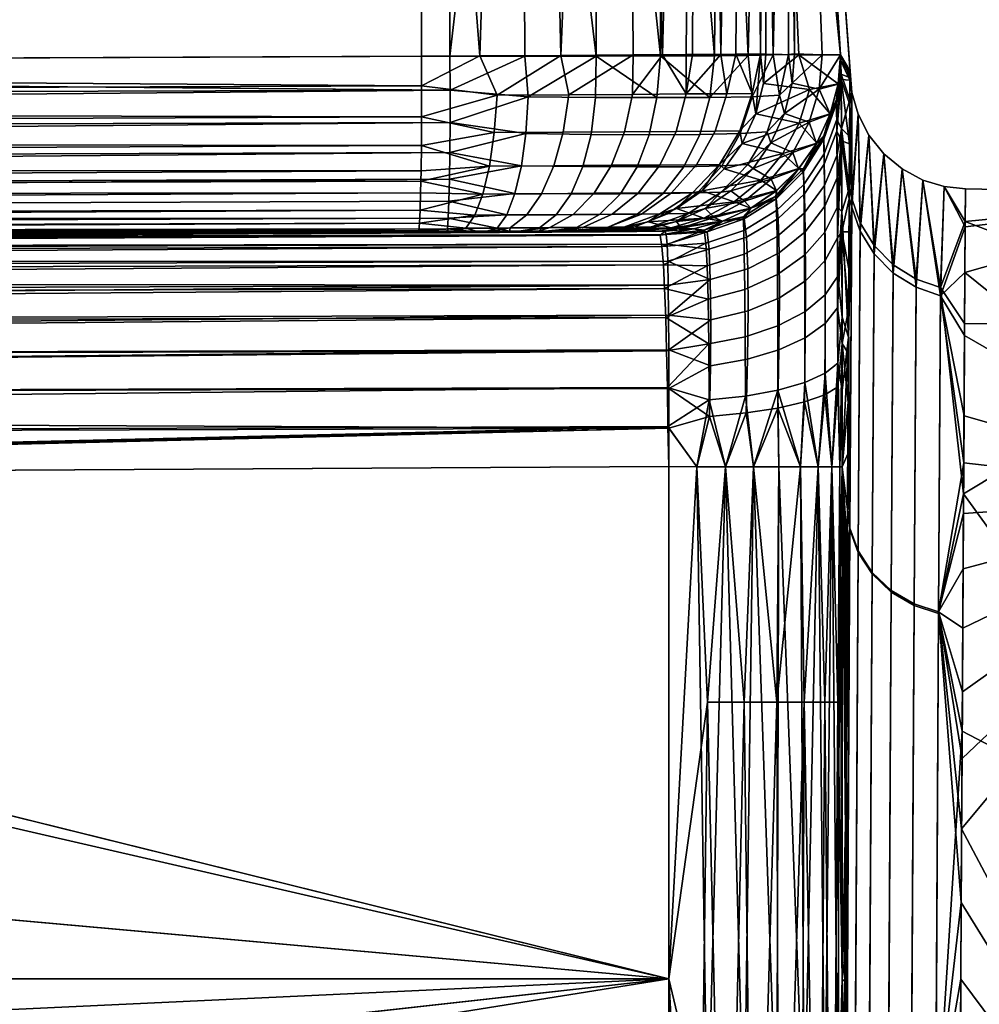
# Model space of a CAD drawing. Extents: x -54 to 54, y -800 to 0.
# Tile 21 of 23: x 41.2 to 49.35, y -20.91 to -12.55. Entities that reach past the tile are written whole.
import ezdxf

# ---------------------------------------------------------------- set-up
doc = ezdxf.new("R2010")
doc.units = 0
doc.layers.add('LAYER1', color=7, linetype='CONTINUOUS')

msp = doc.modelspace()

# ---------------------------------------------------------------- meshes
at = {"layer": 'LAYER1', "color": 3}
mesh = msp.add_polyface(dxfattribs=at)
corners = [(0, -13, 90.5), (22.4287, -12.9507, 90.3602), (44.8521, -12.8565, 89.9411), (44.8521, -6.5533, 89.9411), (44.8521, -0.25, 89.9411), (14.9521, -0.25, 90.4379), (-14.9521, -0.25, 90.4379), (-44.8521, -0.25, 89.9411), (-44.8521, -6.5533, 89.9411), (-44.8521, -12.8565, 89.9411), (-22.4287, -12.9776, 90.3603)]
mesh.append_faces([[corners[k] for k in face] for face in [(1, 3, 0), (1, 2, 3), (4, 5, 3), (3, 5, 6), (8, 6, 7), (8, 3, 6), (8, 0, 3), (8, 10, 0), (8, 9, 10)]])
mesh = msp.add_polyface(dxfattribs=at)
corners = [(-44.6092, -0.25, -109.9471), (-14.8711, -0.25, -110.4386), (14.8711, -0.25, -110.4386), (44.6092, -0.25, -109.9471), (44.6092, -6.554, -109.9471), (44.6092, -12.8581, -109.9471), (22.3072, -12.9512, -110.3618), (0, -13, -110.5), (-22.3072, -12.9778, -110.3618), (-44.6092, -12.8581, -109.9471), (-44.6092, -6.554, -109.9471)]
mesh.append_faces([[corners[k] for k in face] for face in [(0, 1, 10), (10, 1, 2), (4, 2, 3), (4, 10, 2), (4, 7, 10), (4, 6, 7), (4, 5, 6), (7, 8, 10), (10, 8, 9)]])
mesh = msp.add_polyface(dxfattribs=at)
corners = [(44.6092, -0.25, -109.9471), (45.5107, -0.25, -109.7849), (46.3212, -0.25, -109.3582), (46.9652, -0.25, -108.7068), (47.3826, -0.25, -107.8915), (47.5346, -0.25, -106.9882), (47.5345, -6.5445, -106.9882), (47.5345, -12.839, -106.9882), (47.4896, -12.8393, -107.4669), (47.2804, -12.8407, -108.1572), (47.1517, -12.8415, -108.4149), (46.9124, -12.8431, -108.7776), (46.8574, -12.8435, -108.8469), (46.6581, -12.8448, -109.0673), (46.407, -12.8464, -109.2922), (45.7933, -12.8504, -109.6713), (45.1069, -12.8549, -109.893), (44.6092, -12.8581, -109.9471), (44.6092, -6.554, -109.9471)]
mesh.append_faces([[corners[k] for k in face] for face in [(0, 1, 18), (18, 1, 16), (17, 18, 16), (16, 1, 15), (15, 1, 2), (14, 2, 13), (14, 15, 2), (2, 3, 13), (13, 3, 12), (12, 3, 11), (11, 3, 10), (10, 3, 4), (9, 4, 8), (9, 10, 4), (5, 6, 4), (4, 6, 8), (8, 6, 7)]])
mesh = msp.add_polyface(dxfattribs=at)
corners = [(47.7772, -0.25, 86.9746), (47.6271, -0.25, 87.8797), (47.2105, -0.25, 88.697), (46.5664, -0.25, 89.3503), (45.755, -0.25, 89.7783), (44.8521, -0.25, 89.9411), (44.8521, -6.5533, 89.9411), (44.8521, -12.8565, 89.9411), (45.4893, -12.8564, 89.8536), (46.0943, -12.856, 89.6323), (46.6401, -12.8548, 89.2903), (47.0998, -12.8527, 88.8411), (47.3844, -12.8501, 88.4243), (47.5956, -12.8468, 87.9651), (47.7282, -12.8425, 87.4772), (47.7771, -12.8373, 86.9746), (47.7772, -6.5437, 86.9746), (45.4638, -7.591, 89.8624), (46.0815, -7.5908, 89.6437), (46.6572, -7.59, 89.2801), (47.1415, -7.5886, 88.7888), (47.4971, -7.5865, 88.2081), (47.7071, -7.5835, 87.5874)]
mesh.append_faces([[corners[k] for k in face] for face in [(0, 1, 16), (16, 1, 22), (15, 22, 14), (15, 16, 22), (22, 1, 21), (13, 21, 12), (13, 22, 21), (13, 14, 22), (9, 10, 18), (17, 18, 4), (5, 17, 4), (5, 6, 17), (17, 6, 7), (8, 17, 7), (8, 9, 17), (17, 9, 18), (4, 18, 3), (3, 18, 19), (20, 19, 11), (12, 20, 11), (12, 21, 20), (20, 21, 2), (3, 20, 2), (3, 19, 20), (18, 10, 19), (19, 10, 11), (21, 1, 2)]])
mesh = msp.add_polyface(dxfattribs=at)
corners = [(47.5346, -0.25, -106.9882), (48.138, -0.25, -42.3353), (48.2189, -0.25, 22.3204), (47.7772, -0.25, 86.9746), (47.7772, -6.5437, 86.9746), (47.7771, -12.8373, 86.9746), (48.0134, -12.8447, 61.5232), (48.1686, -12.8454, 36.071), (48.1732, -13.0103, 35.0429), (48.1773, -13.4709, 34.1058), (48.1805, -14.1759, 33.3357), (48.1827, -15.0742, 32.8083), (48.1834, -15.6981, 32.6302), (48.1837, -16.3439, 32.5699), (48.1837, -20.6946, 32.5699), (48.1837, -25.0452, 32.5699), (48.1876, -24.2326, 31.5986), (48.1915, -23.4444, 30.6065), (48.1953, -22.681, 29.5937), (48.199, -21.9429, 28.5606), (48.2027, -21.2294, 27.5065), (48.2063, -20.5413, 26.4321), (48.2099, -19.8801, 25.3395), (48.2133, -19.2475, 24.2312), (48.2166, -18.6435, 23.1068), (48.2198, -18.0676, 21.9662), (48.2229, -17.5211, 20.8113), (48.2259, -17.0048, 19.6442), (48.2362, -15.2437, 14.8598), (48.2438, -13.9806, 9.9291), (48.2466, -13.5389, 7.4226), (48.2485, -13.2252, 4.896), (48.2497, -13.0406, 2.3559), (48.2499, -12.9967, 1.0815), (48.25, -12.9852, -0.1954), (48.2499, -13.0067, -1.4748), (48.2495, -13.0607, -2.7522), (48.2482, -13.2666, -5.2995), (48.2462, -13.6026, -7.8352), (48.2433, -14.0682, -10.3523), (48.2416, -14.3496, -11.6022), (48.2397, -14.6632, -12.8462), (48.2376, -15.0087, -14.0822), (48.2354, -15.3855, -15.308), (48.2329, -15.7946, -16.5256), (48.2303, -16.2357, -17.7345), (48.2276, -16.7064, -18.9292), (48.2247, -17.204, -20.1043), (48.2218, -17.7291, -21.2602), (48.2186, -18.2819, -22.3986), (48.2121, -19.4594, -24.6099), (48.2054, -20.721, -26.7196), (48.2019, -21.3846, -27.7411), (48.1984, -22.0715, -28.7446), (48.1948, -22.7817, -29.7306), (48.1911, -23.5143, -30.6969), (48.1874, -24.2689, -31.6434), (48.1837, -25.0452, -32.5699), (48.1837, -20.6946, -32.5699), (48.1837, -16.3439, -32.5699), (48.183, -15.2981, -32.7414), (48.181, -14.3487, -33.2191), (48.1779, -13.5748, -33.948), (48.174, -13.0554, -34.8727), (48.1714, -12.8976, -35.4628), (48.1686, -12.8444, -36.071), (47.8157, -12.8442, -83.3498), (47.5345, -12.839, -106.9882), (47.5345, -6.5445, -106.9882)]
mesh.append_faces([[corners[k] for k in face] for face in [(0, 1, 68), (68, 1, 2), (4, 2, 3), (4, 68, 2), (4, 65, 68), (4, 34, 65), (4, 33, 34), (4, 7, 33), (4, 6, 7), (4, 5, 6), (33, 7, 32), (32, 7, 8), (31, 8, 9), (30, 9, 29), (30, 31, 9), (9, 10, 29), (29, 10, 28), (28, 10, 11), (12, 28, 11), (12, 13, 28), (28, 13, 27), (27, 13, 26), (26, 13, 25), (25, 13, 24), (24, 13, 23), (23, 13, 14), (22, 14, 21), (22, 23, 14), (15, 16, 14), (14, 16, 17), (18, 14, 17), (18, 19, 14), (14, 19, 20), (21, 14, 20), (31, 32, 8), (34, 35, 65), (65, 35, 64), (64, 35, 36), (63, 36, 37), (38, 63, 37), (38, 62, 63), (38, 39, 62), (62, 39, 61), (61, 39, 40), (41, 61, 40), (41, 42, 61), (61, 42, 60), (60, 42, 43), (44, 60, 43), (44, 59, 60), (44, 45, 59), (59, 45, 46), (47, 59, 46), (47, 48, 59), (59, 48, 49), (50, 59, 49), (50, 58, 59), (50, 51, 58), (58, 51, 52), (53, 58, 52), (53, 54, 58), (58, 54, 55), (56, 58, 55), (56, 57, 58), (63, 64, 36), (65, 66, 68), (68, 66, 67)]])
mesh = msp.add_polyface(dxfattribs=at)
corners = [(0, -13, 90.5), (0, -13.2729, 90.475), (0, -13.5521, 90.3947), (0, -13.8208, 90.2555), (0, -14.0607, 90.0607), (0, -14.2555, 89.8208), (0, -14.3947, 89.5521), (0, -14.475, 89.2729), (0, -14.5, 89), (22.45, -14.4639, 88.9119), (44.8244, -14.3565, 88.4416), (44.8314, -14.3242, 88.7311), (44.8377, -14.2324, 89.0066), (44.8431, -14.0886, 89.2605), (44.8475, -13.9006, 89.4853), (44.8507, -13.6757, 89.6733), (44.8527, -13.4217, 89.817), (44.8532, -13.1461, 89.9088), (44.8521, -12.8565, 89.9411), (22.4287, -12.9507, 90.3602)]
mesh.append_faces([[corners[k] for k in face] for face in [(0, 1, 19), (19, 1, 17), (18, 19, 17), (1, 2, 17), (17, 2, 16), (16, 2, 3), (15, 3, 4), (14, 4, 5), (13, 5, 12), (13, 14, 5), (5, 6, 12), (12, 6, 11), (11, 6, 7), (9, 7, 8), (9, 11, 7), (9, 10, 11), (14, 15, 4), (15, 16, 3)]])
mesh = msp.add_polyface(dxfattribs=at)
corners = [(0, -14.5, -109), (0, -14.475, -109.2729), (0, -14.3947, -109.5521), (0, -14.2555, -109.8208), (0, -14.0607, -110.0607), (0, -13.8208, -110.2555), (0, -13.5521, -110.3947), (0, -13.2729, -110.475), (0, -13, -110.5), (22.3072, -12.9512, -110.3618), (44.6092, -12.8581, -109.9471), (44.6103, -13.1089, -109.9259), (44.6102, -13.3712, -109.8565), (44.6089, -13.6168, -109.741), (44.6065, -13.8317, -109.5881), (44.605, -13.9186, -109.5078), (44.603, -14.0178, -109.3984), (44.5985, -14.1663, -109.1808), (44.5932, -14.2755, -108.9378), (44.5874, -14.3383, -108.6895), (44.5816, -14.358, -108.4476), (22.3499, -14.4649, -108.8109)]
mesh.append_faces([[corners[k] for k in face] for face in [(0, 1, 21), (21, 1, 19), (20, 21, 19), (19, 1, 18), (18, 1, 2), (17, 2, 3), (16, 3, 4), (15, 4, 14), (15, 16, 4), (4, 5, 14), (14, 5, 13), (13, 5, 6), (12, 6, 7), (11, 7, 9), (10, 11, 9), (7, 8, 9), (11, 12, 7), (12, 13, 6), (16, 17, 3), (17, 18, 2)]])
mesh = msp.add_polyface(dxfattribs=at)
corners = [(44.6092, -12.8581, -109.9471), (45.1069, -12.8549, -109.893), (45.7933, -12.8504, -109.6713), (46.407, -12.8464, -109.2922), (46.6581, -12.8448, -109.0673), (46.8574, -12.8435, -108.8469), (46.9124, -12.8431, -108.7776), (47.1517, -12.8415, -108.4149), (47.2804, -12.8407, -108.1572), (47.4896, -12.8393, -107.4669), (47.5345, -12.839, -106.9882), (47.515, -13.0899, -106.9879), (47.4491, -13.3475, -106.987), (47.3334, -13.599, -106.9854), (47.1818, -13.815, -106.9834), (46.9933, -14.0022, -106.9809), (46.7767, -14.1522, -106.9779), (46.5343, -14.2629, -106.9747), (46.2864, -14.3273, -106.9714), (46.0446, -14.3486, -106.9681), (46.0418, -14.3486, -107.0404), (45.9964, -14.3489, -107.3128), (45.8986, -14.3495, -107.5702), (45.7551, -14.3504, -107.8063), (45.5725, -14.3516, -108.0148), (45.3572, -14.353, -108.1895), (45.116, -14.3546, -108.3241), (44.8552, -14.3563, -108.4122), (44.5816, -14.358, -108.4476), (44.5874, -14.3383, -108.6895), (44.5932, -14.2755, -108.9378), (44.5985, -14.1663, -109.1808), (44.603, -14.0178, -109.3984), (44.605, -13.9186, -109.5078), (44.6065, -13.8317, -109.5881), (44.6089, -13.6168, -109.741), (44.6102, -13.3712, -109.8565), (44.6103, -13.1089, -109.9259), (45.2531, -13.1886, -109.8218), (45.2282, -13.5062, -109.7141), (45.1867, -13.7908, -109.5404), (45.1308, -14.0282, -109.3098), (45.0633, -14.2068, -109.0343), (44.9874, -14.3179, -108.727), (45.8605, -13.1847, -109.598), (45.8127, -13.5024, -109.4984), (45.7346, -13.7873, -109.3381), (45.63, -14.025, -109.1256), (45.5042, -14.204, -108.8715), (45.3634, -14.3155, -108.5882), (46.4037, -13.1811, -109.2479), (46.3357, -13.499, -109.1613), (46.2247, -13.784, -109.0223), (46.0765, -14.022, -108.8379), (45.8986, -14.2014, -108.6173), (45.6998, -14.3133, -108.3715), (46.8586, -13.1781, -108.7876), (46.7734, -13.4961, -108.7185), (46.6349, -13.7814, -108.6072), (46.4502, -14.0196, -108.4597), (46.2287, -14.1992, -108.2833), (45.9813, -14.3115, -108.0866), (47.2023, -13.1759, -108.2402), (47.1042, -13.4939, -108.1916), (46.9449, -13.7793, -108.1135), (46.7327, -14.0177, -108.0099), (46.4783, -14.1976, -107.8859), (46.1941, -14.3101, -107.7478), (47.4187, -13.1744, -107.6309), (47.3129, -13.4925, -107.6053), (47.1406, -13.778, -107.564), (46.9109, -14.0165, -107.5092), (46.6358, -14.1965, -107.4437), (46.3284, -14.3092, -107.3707)]
mesh.append_faces([[corners[k] for k in face] for face in [(0, 1, 37), (37, 1, 38), (36, 38, 39), (35, 39, 40), (34, 40, 33), (34, 35, 40), (1, 2, 38), (38, 2, 44), (45, 44, 50, 51), (51, 52, 46, 45), (57, 51, 50, 56), (56, 62, 63, 57), (7, 56, 6), (7, 62, 56), (7, 8, 62), (62, 8, 68), (69, 68, 12), (13, 69, 12), (13, 70, 69), (13, 14, 70), (70, 14, 15), (71, 15, 16), (72, 16, 17), (73, 17, 18), (20, 18, 19), (20, 73, 18), (20, 21, 73), (73, 21, 22), (67, 22, 23), (61, 23, 24), (55, 24, 25), (49, 25, 26), (43, 26, 27), (29, 27, 28), (29, 43, 27), (29, 30, 43), (43, 30, 42), (48, 42, 41, 47), (47, 53, 54, 48), (46, 47, 41, 40), (45, 39, 38, 44), (46, 40, 39, 45), (2, 3, 44), (44, 3, 50), (50, 3, 4), (56, 4, 5), (6, 56, 5), (8, 9, 68), (68, 9, 12), (12, 9, 11), (11, 9, 10), (30, 31, 42), (42, 31, 41), (41, 31, 32), (33, 41, 32), (33, 40, 41), (35, 36, 39), (36, 37, 38), (43, 42, 48, 49), (43, 49, 26), (47, 46, 52, 53), (53, 52, 58, 59), (59, 60, 54, 53), (65, 59, 58, 64), (64, 70, 71, 65), (63, 64, 58, 57), (69, 63, 62, 68), (70, 64, 63, 69), (49, 48, 54, 55), (49, 55, 25), (52, 51, 57, 58), (55, 54, 60, 61), (55, 61, 24), (60, 59, 65, 66), (66, 67, 61, 60), (72, 66, 65, 71), (72, 71, 16), (56, 50, 4), (67, 66, 72, 73), (67, 73, 22), (61, 67, 23), (71, 70, 15), (73, 72, 17)]])
mesh = msp.add_polyface(dxfattribs=at)
corners = [(47.7771, -12.8373, 86.9746), (47.7282, -12.8425, 87.4772), (47.5956, -12.8468, 87.9651), (47.3844, -12.8501, 88.4243), (47.0998, -12.8527, 88.8411), (46.6401, -12.8548, 89.2903), (46.0943, -12.856, 89.6323), (45.4893, -12.8564, 89.8536), (44.8521, -12.8565, 89.9411), (44.8532, -13.1461, 89.9088), (44.8527, -13.4217, 89.817), (44.8507, -13.6757, 89.6733), (44.8475, -13.9006, 89.4853), (44.8431, -14.0886, 89.2605), (44.8377, -14.2324, 89.0066), (44.8314, -14.3242, 88.7311), (44.8244, -14.3565, 88.4416), (44.8427, -14.3564, 88.441), (45.1227, -14.3546, 88.4003), (45.3879, -14.3528, 88.3043), (45.6316, -14.3513, 88.16), (45.8469, -14.3499, 87.9742), (46.0269, -14.3487, 87.7542), (46.1649, -14.3478, 87.5069), (46.2539, -14.3472, 87.2392), (46.2872, -14.347, 86.9583), (46.529, -14.3257, 86.961), (46.7769, -14.2613, 86.9637), (47.0193, -14.1505, 86.9663), (47.2369, -13.9998, 86.9687), (47.426, -13.8115, 86.9708), (47.5778, -13.5942, 86.9724), (47.6926, -13.3437, 86.9737), (47.7578, -13.0872, 86.9744), (46.6076, -13.2088, 89.2712), (47.6512, -13.189, 87.6598), (47.5468, -13.5002, 87.6411), (47.3807, -13.7764, 87.6017), (47.1549, -14.0113, 87.5472), (46.8746, -14.1944, 87.4775), (46.5638, -14.3079, 87.3982), (47.4175, -13.2011, 88.2864), (47.317, -13.5147, 88.2442), (47.1611, -13.7887, 88.1693), (46.9538, -14.0188, 88.0656), (46.6988, -14.1973, 87.9351), (46.4149, -14.3089, 87.7882), (47.0599, -13.2066, 88.8308), (46.9737, -13.5224, 88.7619), (46.8396, -13.7956, 88.6523), (46.6614, -14.0232, 88.5045), (46.4413, -14.1999, 88.3211), (46.1961, -14.3106, 88.1166), (46.5443, -13.5244, 89.1805), (46.4407, -13.7976, 89.0411), (46.2995, -14.0253, 88.8574), (46.1232, -14.2019, 88.6314), (45.9257, -14.3123, 88.3803), (45.5149, -13.2013, 89.8091), (45.4974, -13.5124, 89.703), (45.4585, -13.7882, 89.5354), (45.404, -14.0224, 89.3085), (45.3338, -14.2044, 89.0272), (45.2534, -14.3165, 88.7161), (45.6117, -14.3141, 88.5809), (45.7543, -14.2033, 88.8674), (45.8802, -14.0252, 89.1255), (45.9796, -13.7952, 89.3358), (46.0508, -13.5212, 89.4941), (46.0893, -13.2078, 89.5971)]
mesh.append_faces([[corners[k] for k in face] for face in [(0, 1, 33), (33, 1, 35), (32, 35, 36), (31, 36, 37), (30, 37, 38), (29, 38, 28), (29, 30, 38), (1, 2, 35), (35, 2, 41), (42, 41, 47, 48), (48, 49, 43, 42), (53, 48, 47, 34), (34, 69, 68, 53), (6, 34, 5), (6, 69, 34), (6, 58, 69), (6, 7, 58), (58, 7, 9), (10, 58, 9), (10, 59, 58), (10, 11, 59), (59, 11, 60), (67, 60, 61, 66), (66, 55, 54, 67), (65, 66, 61, 62), (62, 63, 64, 65), (14, 62, 13), (14, 63, 62), (14, 15, 63), (63, 15, 18), (19, 63, 18), (19, 64, 63), (19, 20, 64), (64, 20, 57), (56, 57, 52, 51), (51, 50, 55, 56), (45, 51, 52, 46), (46, 40, 39, 45), (23, 46, 22), (23, 40, 46), (23, 24, 40), (40, 24, 26), (27, 40, 26), (27, 39, 40), (27, 28, 39), (39, 28, 38), (44, 38, 37, 43), (50, 49, 54, 55), (44, 50, 51, 45), (38, 44, 45, 39), (2, 3, 41), (41, 3, 47), (47, 3, 4), (5, 47, 4), (5, 34, 47), (7, 8, 9), (11, 12, 60), (60, 12, 61), (61, 12, 13), (62, 61, 13), (16, 17, 15), (15, 17, 18), (20, 21, 57), (57, 21, 52), (52, 21, 22), (46, 52, 22), (24, 25, 26), (30, 31, 37), (31, 32, 36), (32, 33, 35), (36, 35, 41, 42), (37, 36, 42, 43), (44, 43, 49, 50), (49, 48, 53, 54), (54, 53, 68, 67), (67, 68, 59, 60), (68, 69, 58, 59), (56, 55, 66, 65), (57, 56, 65, 64)]])
mesh = msp.add_polyface(dxfattribs=at)
corners = [(47.5345, -12.839, -106.9882), (47.8157, -12.8442, -83.3498), (48.1686, -12.8444, -36.071), (48.148, -13.0925, -36.0709), (48.082, -13.3468, -36.0706), (47.9674, -13.5949, -36.0701), (47.8152, -13.8116, -36.0694), (47.6259, -13.9993, -36.0686), (47.4082, -14.1494, -36.0676), (47.1667, -14.2593, -36.0665), (46.9197, -14.3233, -36.0654), (46.6787, -14.3444, -36.0643), (46.4402, -14.3468, -71.5169), (46.0446, -14.3486, -106.9681), (46.2864, -14.3273, -106.9714), (46.5343, -14.2629, -106.9747), (46.7767, -14.1522, -106.9779), (46.9933, -14.0022, -106.9809), (47.1818, -13.815, -106.9834), (47.3334, -13.599, -106.9854), (47.4491, -13.3475, -106.987), (47.515, -13.0899, -106.9879), (47.905, -13.1413, -71.0634), (47.8183, -13.4246, -71.0612), (47.6783, -13.6843, -71.0591), (47.4911, -13.9106, -71.0572), (47.2645, -14.0953, -71.0555), (47.0078, -14.2321, -71.054), (46.7309, -14.3163, -71.0529)]
mesh.append_faces([[corners[k] for k in face] for face in [(0, 1, 21), (21, 1, 22), (20, 22, 23), (19, 23, 24), (18, 24, 25), (17, 25, 26), (16, 26, 27), (15, 27, 28), (14, 28, 12), (13, 14, 12), (2, 3, 1), (1, 3, 22), (22, 3, 4), (23, 4, 5), (24, 5, 6), (25, 6, 7), (26, 7, 8), (27, 8, 9), (28, 9, 10), (11, 28, 10), (11, 12, 28), (14, 15, 28), (15, 16, 27), (16, 17, 26), (17, 18, 25), (18, 19, 24), (19, 20, 23), (20, 21, 22), (23, 22, 4), (24, 23, 5), (25, 24, 6), (26, 25, 7), (27, 26, 8), (28, 27, 9)]])
mesh = msp.add_polyface(dxfattribs=at)
corners = [(48.1686, -12.8454, 36.071), (48.0134, -12.8447, 61.5232), (47.7771, -12.8373, 86.9746), (47.7578, -13.0872, 86.9744), (47.6926, -13.3437, 86.9737), (47.5778, -13.5942, 86.9724), (47.426, -13.8115, 86.9708), (47.2369, -13.9998, 86.9687), (47.0193, -14.1505, 86.9663), (46.7769, -14.2613, 86.9637), (46.529, -14.3257, 86.961), (46.2872, -14.347, 86.9583), (46.6361, -14.3447, 44.5468), (46.6787, -14.3444, 36.0643), (46.9197, -14.3233, 36.0654), (47.1667, -14.2593, 36.0665), (47.4083, -14.1494, 36.0676), (47.6247, -14.0002, 36.0686), (47.8133, -13.8138, 36.0694), (47.9652, -13.5987, 36.0701), (48.0811, -13.3494, 36.0706), (48.1478, -13.0938, 36.0709), (47.9864, -13.1361, 61.3373), (47.9019, -13.4165, 61.3353), (47.7645, -13.6752, 61.3334), (47.5793, -13.9023, 61.3317), (47.3536, -14.089, 61.3303), (47.0959, -14.2283, 61.3291), (46.8161, -14.3149, 61.3283)]
mesh.append_faces([[corners[k] for k in face] for face in [(21, 0, 22), (20, 22, 23), (19, 23, 24), (18, 24, 25), (17, 25, 26), (16, 26, 27), (15, 27, 28), (14, 28, 12), (13, 14, 12), (2, 3, 1), (1, 3, 22), (0, 1, 22), (3, 4, 22), (22, 4, 23), (23, 4, 5), (24, 5, 6), (25, 6, 7), (26, 7, 8), (27, 8, 9), (28, 9, 10), (11, 28, 10), (11, 12, 28), (14, 15, 28), (15, 16, 27), (16, 17, 26), (17, 18, 25), (18, 19, 24), (19, 20, 23), (20, 21, 22), (24, 23, 5), (25, 24, 6), (26, 25, 7), (27, 26, 8), (28, 27, 9)]])
mesh = msp.add_polyface(dxfattribs=at)
corners = [(48.1837, -16.3439, 32.5699), (48.1834, -15.6981, 32.6302), (48.1827, -15.0742, 32.8083), (48.1805, -14.1759, 33.3357), (48.1773, -13.4709, 34.1058), (48.1732, -13.0103, 35.0429), (48.1686, -12.8454, 36.071), (48.1478, -13.0938, 36.0709), (48.0811, -13.3494, 36.0706), (47.9652, -13.5987, 36.0701), (47.8133, -13.8138, 36.0694), (47.6247, -14.0002, 36.0686), (47.4083, -14.1494, 36.0676), (47.1667, -14.2593, 36.0665), (46.9197, -14.3233, 36.0654), (46.6787, -14.3444, 36.0643), (46.6362, -14.3771, 35.7063), (46.6513, -14.4732, 35.3591), (46.6644, -14.63, 35.0346), (46.6751, -14.831, 34.7566), (46.6842, -15.0765, 34.5172), (46.6919, -15.3593, 34.3232), (46.6984, -15.6709, 34.1805), (46.7038, -16.0023, 34.0931), (46.7117, -16.3438, 34.0636), (46.9497, -16.3439, 34.0401), (47.1931, -16.3439, 33.9747), (47.431, -16.3439, 33.8645), (47.6441, -16.3439, 33.7161), (47.83, -16.3439, 33.5313), (47.9802, -16.3439, 33.3183), (48.0952, -16.3439, 33.0713), (48.162, -16.3439, 32.8178), (48.1378, -13.3955, 34.899), (48.1461, -15.4641, 33.0197), (48.0389, -15.5503, 33.318), (47.8662, -15.6281, 33.5874), (47.6363, -15.6938, 33.8142), (47.3618, -15.7439, 33.9864), (47.0548, -15.7764, 34.0969), (48.1448, -14.7253, 33.3393), (48.0377, -14.8839, 33.6063), (47.8651, -15.0272, 33.8473), (47.6355, -15.148, 34.0501), (47.3599, -15.2404, 34.2047), (47.0503, -15.3001, 34.3043), (48.1429, -14.136, 33.7901), (48.0357, -14.3525, 34.0131), (47.8631, -14.5479, 34.2142), (47.6333, -14.7126, 34.3834), (47.3565, -14.8392, 34.5126), (47.0439, -14.9212, 34.5956), (48.1404, -13.6953, 34.3228), (48.0332, -13.9553, 34.4939), (47.8606, -14.1897, 34.6477), (47.6304, -14.3875, 34.7772), (47.352, -14.5397, 34.8763), (47.0358, -14.6382, 34.9397), (48.1351, -13.2252, 35.4891), (48.0278, -13.5327, 35.5459), (47.8532, -13.8108, 35.5967), (47.6204, -14.0447, 35.6391), (47.342, -14.2217, 35.6713), (47.0107, -14.3339, 35.6917), (47.0257, -14.4445, 35.3116), (47.3471, -14.3364, 35.2692), (47.6261, -14.1678, 35.2031), (47.8572, -13.9471, 35.1166), (48.0304, -13.6856, 35.0136)]
mesh.append_faces([[corners[k] for k in face] for face in [(0, 1, 32), (32, 1, 34), (31, 34, 35), (30, 35, 36), (29, 36, 37), (28, 37, 27), (28, 29, 37), (1, 2, 34), (34, 2, 40), (41, 40, 46, 47), (47, 48, 42, 41), (53, 47, 46, 52), (52, 33, 68, 53), (4, 52, 46), (3, 46, 40), (2, 3, 40), (3, 4, 46), (52, 4, 33), (33, 4, 5), (58, 5, 7), (8, 58, 7), (8, 59, 58), (8, 9, 59), (59, 9, 60), (67, 60, 61, 66), (66, 55, 54, 67), (65, 66, 61, 62), (62, 63, 64, 65), (13, 62, 12), (13, 63, 62), (13, 14, 63), (63, 14, 16), (17, 63, 16), (17, 64, 63), (17, 18, 64), (64, 18, 57), (56, 57, 51, 50), (50, 49, 55, 56), (44, 50, 51, 45), (45, 39, 38, 44), (22, 45, 21), (22, 39, 45), (22, 23, 39), (39, 23, 25), (26, 39, 25), (26, 38, 39), (26, 27, 38), (38, 27, 37), (43, 37, 36, 42), (49, 48, 54, 55), (43, 49, 50, 44), (37, 43, 44, 38), (5, 6, 7), (9, 10, 60), (60, 10, 61), (61, 10, 11), (12, 61, 11), (12, 62, 61), (14, 15, 16), (18, 19, 57), (57, 19, 51), (51, 19, 20), (45, 20, 21), (45, 51, 20), (23, 24, 25), (29, 30, 36), (30, 31, 35), (31, 32, 34), (35, 34, 40, 41), (36, 35, 41, 42), (43, 42, 48, 49), (48, 47, 53, 54), (54, 53, 68, 67), (67, 68, 59, 60), (68, 33, 58, 59), (33, 5, 58), (56, 55, 66, 65), (57, 56, 65, 64)]])
mesh = msp.add_polyface(dxfattribs=at)
corners = [(48.1686, -12.8444, -36.071), (48.1714, -12.8976, -35.4628), (48.174, -13.0554, -34.8727), (48.1779, -13.5748, -33.948), (48.181, -14.3487, -33.2191), (48.183, -15.2981, -32.7414), (48.1837, -16.3439, -32.5699), (48.162, -16.3439, -32.8178), (48.0952, -16.3439, -33.0713), (47.9802, -16.3439, -33.3183), (47.83, -16.3439, -33.5313), (47.6441, -16.3439, -33.7161), (47.431, -16.3439, -33.8645), (47.1931, -16.3439, -33.9747), (46.9497, -16.3439, -34.0401), (46.7117, -16.3438, -34.0636), (46.7108, -16.0157, -34.0907), (46.7103, -15.6791, -34.1774), (46.7096, -15.3501, -34.3281), (46.7083, -15.0562, -34.5334), (46.7058, -14.802, -34.7902), (46.7019, -14.5996, -35.0858), (46.696, -14.4541, -35.4102), (46.6882, -14.3705, -35.7414), (46.6787, -14.3444, -36.0643), (46.9197, -14.3233, -36.0654), (47.1667, -14.2593, -36.0665), (47.4082, -14.1494, -36.0676), (47.6259, -13.9993, -36.0686), (47.8152, -13.8116, -36.0694), (47.9674, -13.5949, -36.0701), (48.082, -13.3468, -36.0706), (48.148, -13.0925, -36.0709), (48.1433, -14.401, -33.5674), (48.1348, -13.2555, -35.3738), (48.026, -13.5632, -35.4432), (47.8517, -13.8393, -35.5051), (47.6224, -14.0679, -35.5583), (47.3513, -14.2379, -35.5985), (47.0376, -14.3478, -35.6283), (48.138, -13.4933, -34.6914), (48.0311, -13.7755, -34.8281), (47.8619, -14.0267, -34.9505), (47.6384, -14.2357, -35.0541), (47.3704, -14.3931, -35.1341), (47.0545, -14.4956, -35.1907), (48.1411, -13.8901, -34.0668), (48.0353, -14.1322, -34.2643), (47.8682, -14.3479, -34.4405), (47.648, -14.5272, -34.5875), (47.3815, -14.6636, -34.7005), (47.0633, -14.7538, -34.7763), (48.1446, -14.9948, -33.2034), (48.0378, -15.1287, -33.4857), (47.8691, -15.2487, -33.7367), (47.6463, -15.3509, -33.9453), (47.3792, -15.4305, -34.1027), (47.0642, -15.4879, -34.2054), (47.0662, -15.0953, -34.4423), (47.3841, -15.0195, -34.3517), (47.6504, -14.9083, -34.214), (47.8705, -14.7646, -34.0323), (48.0375, -14.5929, -33.8135), (48.1455, -15.6652, -32.9751), (48.0368, -15.7329, -33.2812), (47.8635, -15.7937, -33.5556), (47.6359, -15.8464, -33.7828), (47.367, -15.8866, -33.9521), (47.0554, -15.9174, -34.0627)]
mesh.append_faces([[corners[k] for k in face] for face in [(0, 1, 32), (32, 1, 34), (31, 34, 35), (30, 35, 36), (29, 36, 37), (28, 37, 27), (28, 29, 37), (1, 2, 34), (34, 2, 40), (41, 40, 46, 47), (47, 48, 42, 41), (62, 47, 46, 33), (33, 52, 53, 62), (4, 33, 3), (4, 52, 33), (4, 5, 52), (52, 5, 63), (64, 63, 8), (9, 64, 8), (9, 65, 64), (9, 10, 65), (65, 10, 66), (55, 66, 67, 56), (56, 59, 60, 55), (57, 56, 67, 68), (68, 17, 57), (68, 16, 17), (68, 14, 16), (68, 13, 14), (68, 67, 13), (13, 67, 12), (12, 67, 66), (11, 66, 10), (11, 12, 66), (2, 3, 40), (40, 3, 46), (46, 3, 33), (6, 7, 5), (5, 7, 63), (63, 7, 8), (14, 15, 16), (17, 18, 57), (57, 18, 58), (59, 58, 51, 50), (50, 49, 60, 59), (44, 50, 51, 45), (45, 39, 38, 44), (22, 45, 21), (22, 39, 45), (22, 23, 39), (39, 23, 25), (26, 39, 25), (26, 38, 39), (26, 27, 38), (38, 27, 37), (43, 37, 36, 42), (49, 48, 61, 60), (43, 49, 50, 44), (37, 43, 44, 38), (18, 19, 58), (58, 19, 51), (51, 19, 20), (21, 51, 20), (21, 45, 51), (23, 24, 25), (29, 30, 36), (30, 31, 35), (31, 32, 34), (35, 34, 40, 41), (36, 35, 41, 42), (43, 42, 48, 49), (48, 47, 62, 61), (61, 62, 53, 54), (54, 55, 60, 61), (65, 54, 53, 64), (66, 55, 54, 65), (53, 52, 63, 64), (56, 57, 58, 59)]])
mesh = msp.add_polyface(dxfattribs=at)
corners = [(48.1837, -25.0452, 32.5699), (48.2208, -25.6494, 32.8427), (48.3432, -26.2445, 33.1088), (48.6803, -27.2051, 33.6792), (48.8473, -27.612, 33.996), (48.8743, -27.6746, 34.048), (49.0163, -27.6991, 34.025), (49.155, -27.7083, 34.0167), (49.1719, -24.2059, 29.9603), (49.188, -21.1473, 25.5132), (49.2023, -18.5896, 20.7427), (49.2142, -16.5754, 15.7251), (49.2231, -15.1283, 10.5266), (49.2285, -14.2616, 5.2025), (49.2303, -13.9852, -0.1915), (49.0506, -13.9653, -0.1916), (48.8676, -13.9094, -0.1918), (48.6922, -13.8153, -0.1921), (48.5359, -13.6854, -0.1926), (48.4092, -13.5266, -0.1933), (48.3186, -13.3493, -0.1939), (48.2663, -13.1653, -0.1947), (48.25, -12.9852, -0.1954), (48.2499, -12.9967, 1.0815), (48.2497, -13.0406, 2.3559), (48.2485, -13.2252, 4.896), (48.2466, -13.5389, 7.4226), (48.2438, -13.9806, 9.9291), (48.2362, -15.2437, 14.8598), (48.2259, -17.0048, 19.6442), (48.2229, -17.5211, 20.8113), (48.2198, -18.0676, 21.9662), (48.2166, -18.6435, 23.1068), (48.2133, -19.2475, 24.2312), (48.2099, -19.8801, 25.3395), (48.2063, -20.5413, 26.4321), (48.2027, -21.2294, 27.5065), (48.199, -21.9429, 28.5606), (48.1953, -22.681, 29.5937), (48.1915, -23.4444, 30.6065), (48.1876, -24.2326, 31.5986), (48.5743, -21.9909, 27.2505), (48.2236, -21.5138, 27.5662), (48.2492, -16.8786, 18.8091), (48.266, -14.0671, 9.3008), (48.2927, -21.6885, 27.4504), (48.3183, -17.0728, 18.7301), (48.3351, -14.2731, 9.2617), (48.4115, -21.8523, 27.342), (48.437, -17.2548, 18.6561), (48.4539, -14.4661, 9.2252), (48.7684, -22.0933, 27.1831), (48.7939, -17.5225, 18.5478), (48.8108, -14.7498, 9.1717), (48.6167, -14.6293, 9.1943), (48.5999, -17.4087, 18.5937), (48.9766, -22.1546, 27.143), (49.0022, -17.5904, 18.5206), (49.019, -14.8218, 9.1582)]
mesh.append_faces([[corners[k] for k in face] for face in [(40, 0, 42), (39, 42, 38), (39, 40, 42), (4, 56, 51), (3, 51, 41), (2, 41, 48), (45, 48, 49, 46), (46, 43, 42, 45), (47, 46, 49, 50), (50, 19, 47), (50, 18, 19), (50, 54, 18), (50, 49, 55, 54), (49, 48, 41, 55), (55, 41, 51, 52), (52, 53, 54, 55), (57, 52, 51, 56), (56, 10, 57), (56, 9, 10), (56, 8, 9), (56, 6, 8), (56, 5, 6), (56, 4, 5), (2, 3, 41), (3, 4, 51), (6, 7, 8), (10, 11, 57), (57, 11, 58), (53, 58, 16), (17, 53, 16), (17, 54, 53), (17, 18, 54), (11, 12, 58), (58, 12, 13), (15, 13, 14), (15, 58, 13), (15, 16, 58), (19, 20, 47), (47, 20, 44), (43, 44, 28), (29, 43, 28), (29, 30, 43), (43, 30, 31), (32, 43, 31), (32, 33, 43), (43, 33, 42), (42, 33, 34), (35, 42, 34), (35, 36, 42), (42, 36, 37), (38, 42, 37), (20, 21, 44), (44, 21, 25), (26, 44, 25), (26, 27, 44), (44, 27, 28), (22, 23, 21), (21, 23, 24), (25, 21, 24), (44, 43, 46, 47), (0, 1, 42), (42, 1, 45), (45, 1, 2), (48, 45, 2), (53, 52, 57, 58)]])
mesh = msp.add_polyface(dxfattribs=at)
corners = [(48.8743, -27.6746, -34.048), (48.4336, -26.5359, -33.2532), (48.4196, -26.4932, -33.2303), (48.3432, -26.2445, -33.1089), (48.2208, -25.6494, -32.8427), (48.1837, -25.0452, -32.5699), (48.1874, -24.2689, -31.6434), (48.1911, -23.5143, -30.6969), (48.1948, -22.7817, -29.7306), (48.1984, -22.0715, -28.7446), (48.2019, -21.3846, -27.7411), (48.2054, -20.721, -26.7196), (48.2121, -19.4594, -24.6099), (48.2186, -18.2819, -22.3986), (48.2218, -17.7291, -21.2602), (48.2247, -17.204, -20.1043), (48.2276, -16.7064, -18.9292), (48.2303, -16.2357, -17.7345), (48.2329, -15.7946, -16.5256), (48.2354, -15.3855, -15.308), (48.2376, -15.0087, -14.0822), (48.2397, -14.6632, -12.8462), (48.2416, -14.3496, -11.6022), (48.2433, -14.0682, -10.3523), (48.2462, -13.6026, -7.8352), (48.2482, -13.2666, -5.2995), (48.2495, -13.0607, -2.7522), (48.2499, -13.0067, -1.4748), (48.25, -12.9852, -0.1954), (48.2663, -13.1653, -0.1947), (48.3186, -13.3493, -0.1939), (48.4092, -13.5266, -0.1933), (48.5359, -13.6854, -0.1926), (48.6922, -13.8153, -0.1921), (48.8676, -13.9094, -0.1918), (49.0506, -13.9653, -0.1916), (49.2303, -13.9852, -0.1915), (49.2283, -14.3074, -5.6147), (49.2258, -14.6936, -8.3064), (49.2225, -15.2291, -10.9749), (49.2183, -15.9132, -13.6142), (49.2158, -16.3102, -14.9191), (49.2132, -16.7429, -16.2114), (49.2104, -17.212, -17.4925), (49.2074, -17.7169, -18.7612), (49.2043, -18.2552, -20.011), (49.201, -18.8234, -21.2362), (49.1976, -19.4202, -22.4356), (49.194, -20.0457, -23.6113), (49.1904, -20.6983, -24.7615), (49.1867, -21.3762, -25.885), (49.183, -22.0757, -26.9775), (49.1792, -22.7965, -28.0405), (49.1753, -23.5425, -29.081), (49.1714, -24.3185, -30.1056), (49.1674, -25.1251, -31.1144), (49.1633, -25.9592, -32.103), (49.155, -27.7083, -34.0167), (49.0163, -27.6991, -34.025), (48.5756, -21.7493, -26.8833), (48.2249, -21.2695, -27.1948), (49.0186, -14.8918, -9.5192), (49.0022, -17.5776, -18.4891), (48.9779, -21.914, -26.7774), (48.7696, -21.8523, -26.8168), (48.794, -17.5096, -18.5163), (48.8103, -14.82, -9.5332), (48.6163, -14.6996, -9.5567), (48.6, -17.3959, -18.5621), (48.4128, -21.6099, -26.9736), (48.4371, -17.2419, -18.6244), (48.4535, -14.5366, -9.5888), (48.294, -21.4452, -27.0806), (48.3183, -17.0598, -18.6982), (48.3347, -14.3439, -9.6268), (48.2493, -16.8656, -18.7771), (48.2656, -14.1382, -9.6674)]
mesh.append_faces([[corners[k] for k in face] for face in [(2, 69, 1), (2, 3, 69), (69, 3, 72), (73, 72, 60, 75), (75, 76, 74, 73), (20, 75, 19), (20, 76, 75), (20, 21, 76), (76, 21, 22), (23, 76, 22), (23, 24, 76), (76, 24, 25), (29, 25, 26), (27, 29, 26), (27, 28, 29), (3, 4, 72), (72, 4, 60), (60, 4, 6), (7, 60, 6), (7, 8, 60), (60, 8, 9), (10, 60, 9), (10, 11, 60), (60, 11, 12), (13, 60, 12), (13, 75, 60), (13, 14, 75), (75, 14, 15), (16, 75, 15), (16, 17, 75), (75, 17, 18), (19, 75, 18), (4, 5, 6), (25, 29, 76), (76, 29, 30), (74, 30, 31), (71, 31, 32), (67, 32, 33), (66, 33, 34), (61, 34, 35), (37, 35, 36), (37, 61, 35), (37, 38, 61), (61, 38, 39), (40, 61, 39), (40, 41, 61), (61, 41, 62), (65, 62, 63, 64), (64, 59, 68, 65), (0, 64, 63), (58, 63, 54), (55, 58, 54), (55, 56, 58), (58, 56, 57), (41, 42, 62), (62, 42, 43), (44, 62, 43), (44, 45, 62), (62, 45, 46), (47, 62, 46), (47, 48, 62), (62, 48, 63), (63, 48, 49), (50, 63, 49), (50, 51, 63), (63, 51, 52), (53, 63, 52), (53, 54, 63), (58, 0, 63), (64, 0, 59), (59, 0, 1), (69, 59, 1), (69, 70, 68, 59), (72, 73, 70, 69), (73, 74, 71, 70), (74, 31, 71), (61, 62, 65, 66), (61, 66, 34), (66, 65, 68, 67), (66, 67, 33), (67, 68, 70, 71), (67, 71, 32), (74, 76, 30)]])
mesh = msp.add_polyface(dxfattribs=at)
corners = [(49.155, -27.7083, -34.0167), (49.1633, -25.9592, -32.103), (49.1674, -25.1251, -31.1144), (49.1714, -24.3185, -30.1056), (49.1753, -23.5425, -29.081), (49.1792, -22.7965, -28.0405), (49.183, -22.0757, -26.9775), (49.1867, -21.3762, -25.885), (49.1904, -20.6983, -24.7615), (49.194, -20.0457, -23.6113), (49.1976, -19.4202, -22.4356), (49.201, -18.8234, -21.2362), (49.2043, -18.2552, -20.011), (49.2074, -17.7169, -18.7612), (49.2104, -17.212, -17.4925), (49.2132, -16.7429, -16.2114), (49.2158, -16.3102, -14.9191), (49.2183, -15.9132, -13.6142), (49.2225, -15.2291, -10.9749), (49.2258, -14.6936, -8.3064), (49.2283, -14.3074, -5.6147), (49.2303, -13.9852, -0.1915), (49.2285, -14.2616, 5.2025), (49.2231, -15.1283, 10.5266), (49.2142, -16.5754, 15.7251), (49.2023, -18.5896, 20.7427), (49.188, -21.1473, 25.5132), (49.1719, -24.2059, 29.9603), (49.155, -27.7083, 34.0167), (50.3605, -27.7193, 33.9935), (51.5659, -27.729, 33.9681), (51.566, -19.8246, 23.0812), (51.566, -15.1595, 10.4548), (51.5659, -14.0319, 0.0371), (51.5659, -14.0319), (51.5658, -16.5811, -15.5228), (51.5658, -23.887, -29.4632), (51.5659, -27.729, -33.9681), (50.3605, -27.7193, -33.9935)]
mesh.append_faces([[corners[k] for k in face] for face in [(0, 1, 38), (38, 1, 2), (3, 38, 2), (3, 36, 38), (3, 4, 36), (36, 4, 5), (6, 36, 5), (6, 7, 36), (36, 7, 8), (9, 36, 8), (9, 10, 36), (36, 10, 35), (35, 10, 11), (12, 35, 11), (12, 13, 35), (35, 13, 14), (15, 35, 14), (15, 16, 35), (35, 16, 17), (18, 35, 17), (18, 19, 35), (35, 19, 34), (34, 19, 20), (21, 34, 20), (21, 33, 34), (21, 22, 33), (33, 22, 32), (32, 22, 23), (24, 32, 23), (24, 31, 32), (24, 25, 31), (31, 25, 26), (27, 31, 26), (27, 29, 31), (27, 28, 29), (29, 30, 31), (36, 37, 38)]])
mesh = msp.add_polyface(dxfattribs=at)
corners = [(0, -14.5, -109), (22.3499, -14.4649, -108.8109), (44.5816, -14.358, -108.4476), (44.8552, -14.3563, -108.4122), (45.116, -14.3546, -108.3241), (45.3572, -14.353, -108.1895), (45.5725, -14.3516, -108.0148), (45.7551, -14.3504, -107.8063), (45.8986, -14.3495, -107.5702), (45.9964, -14.3489, -107.3128), (46.0418, -14.3486, -107.0404), (46.0446, -14.3486, -106.9681), (46.4402, -14.3468, -71.5169), (46.6787, -14.3444, -36.0643), (38.8997, -14.3919, -36.1974), (0, -14.5, -36.5), (-38.8997, -14.3919, -36.1974), (-46.6787, -14.3444, -36.0643), (-46.4402, -14.3459, -71.5169), (-46.0446, -14.3486, -106.9681), (-46.0101, -14.3488, -107.2507), (-45.9192, -14.3494, -107.5195), (-45.7789, -14.3503, -107.7676), (-45.5961, -14.3515, -107.9877), (-45.378, -14.3529, -108.1729), (-45.1315, -14.3545, -108.316), (-44.8637, -14.3562, -108.4099), (-44.5816, -14.358, -108.4476), (-22.3499, -14.4641, -108.9129)]
mesh.append_faces([[corners[k] for k in face] for face in [(28, 0, 26), (27, 28, 26), (2, 3, 1), (1, 3, 11), (12, 1, 11), (12, 18, 1), (12, 15, 18), (12, 14, 15), (12, 13, 14), (4, 5, 3), (3, 5, 6), (7, 3, 6), (7, 8, 3), (3, 8, 9), (10, 3, 9), (10, 11, 3), (15, 16, 18), (18, 16, 17), (18, 19, 1), (1, 19, 25), (26, 1, 25), (26, 0, 1), (19, 20, 25), (25, 20, 21), (22, 25, 21), (22, 23, 25), (25, 23, 24)]])
mesh = msp.add_polyface(dxfattribs=at)
corners = [(0, -14.5, 36.5), (23.3405, -14.4611, 36.3914), (46.6787, -14.3444, 36.0643), (46.6361, -14.3447, 44.5468), (46.2872, -14.347, 86.9583), (46.2539, -14.3472, 87.2392), (46.1649, -14.3478, 87.5069), (46.0269, -14.3487, 87.7542), (45.8469, -14.3499, 87.9742), (45.6316, -14.3513, 88.16), (45.3879, -14.3528, 88.3043), (45.1227, -14.3546, 88.4003), (44.8427, -14.3564, 88.441), (44.8244, -14.3565, 88.4416), (22.45, -14.4639, 88.9119), (0, -14.5, 89), (-22.45, -14.4644, 88.8089), (-44.8244, -14.3565, 88.4416), (-45.0758, -14.3549, 88.4135), (-45.3193, -14.3533, 88.3436), (-45.5479, -14.3518, 88.2344), (-45.7547, -14.3504, 88.0882), (-45.9756, -14.349, 87.855), (-46.1421, -14.3479, 87.5801), (-46.2481, -14.3472, 87.2768), (-46.2872, -14.347, 86.9583), (-46.5235, -14.3458, 61.5116), (-46.6787, -14.3444, 36.0643), (-23.3405, -14.4611, 36.3913)]
mesh.append_faces([[corners[k] for k in face] for face in [(28, 0, 3), (27, 3, 26), (27, 28, 3), (2, 3, 1), (1, 3, 0), (26, 3, 25), (25, 3, 4), (15, 4, 14), (15, 25, 4), (15, 16, 25), (25, 16, 17), (24, 17, 23), (24, 25, 17), (14, 4, 13), (13, 4, 5), (6, 13, 5), (6, 7, 13), (13, 7, 8), (9, 13, 8), (9, 10, 13), (13, 10, 11), (12, 13, 11), (18, 19, 17), (17, 19, 20), (21, 17, 20), (21, 22, 17), (17, 22, 23)]])
mesh = msp.add_polyface(dxfattribs=at)
corners = [(0, -14.5, 36.5), (0, -14.5262, 36.1773), (0, -14.6099, 35.8462), (0, -14.7555, 35.5219), (0, -14.9512, 35.2346), (0, -15.1961, 34.9834), (0, -15.4792, 34.7801), (0, -15.8162, 34.6205), (0, -16.1623, 34.5287), (0, -16.5, 34.5), (28.2502, -16.4429, 34.3404), (29.5542, -16.4375, 34.3253), (46.7117, -16.3438, 34.0636), (46.7038, -16.0023, 34.0931), (46.6984, -15.6709, 34.1805), (46.6919, -15.3593, 34.3232), (46.6842, -15.0765, 34.5172), (46.6751, -14.831, 34.7566), (46.6644, -14.63, 35.0346), (46.6513, -14.4732, 35.3591), (46.6362, -14.3771, 35.7063), (46.6787, -14.3444, 36.0643), (23.3405, -14.4611, 36.3914)]
mesh.append_faces([[corners[k] for k in face] for face in [(0, 1, 22), (22, 1, 20), (21, 22, 20), (1, 2, 20), (20, 2, 19), (19, 2, 3), (18, 3, 4), (17, 4, 5), (16, 5, 6), (15, 6, 7), (14, 7, 8), (13, 8, 10), (11, 13, 10), (11, 12, 13), (8, 9, 10), (13, 14, 8), (14, 15, 7), (15, 16, 6), (16, 17, 5), (17, 18, 4), (18, 19, 3)]])
mesh = msp.add_polyface(dxfattribs=at)
corners = [(0, -16.5, -34.5), (0, -16.1623, -34.5287), (0, -15.8162, -34.6205), (0, -15.4792, -34.7801), (0, -15.1961, -34.9834), (0, -14.9512, -35.2346), (0, -14.7555, -35.5219), (0, -14.6099, -35.8462), (0, -14.5262, -36.1773), (0, -14.5, -36.5), (38.8997, -14.3919, -36.1974), (46.6787, -14.3444, -36.0643), (46.6882, -14.3705, -35.7414), (46.696, -14.4541, -35.4102), (46.7019, -14.5996, -35.0858), (46.7058, -14.802, -34.7902), (46.7083, -15.0562, -34.5334), (46.7096, -15.3501, -34.3281), (46.7103, -15.6791, -34.1774), (46.7108, -16.0157, -34.0907), (46.7117, -16.3438, -34.0636), (29.55, -16.4375, -34.3254), (28.2504, -16.4429, -34.3404)]
mesh.append_faces([[corners[k] for k in face] for face in [(0, 1, 22), (22, 1, 19), (21, 19, 20), (21, 22, 19), (1, 2, 19), (19, 2, 18), (18, 2, 17), (17, 2, 3), (16, 3, 4), (15, 4, 5), (6, 15, 5), (6, 14, 15), (6, 7, 14), (14, 7, 13), (13, 7, 8), (12, 8, 10), (11, 12, 10), (8, 9, 10), (12, 13, 8), (15, 16, 4), (16, 17, 3)]])
mesh = msp.add_polyface(dxfattribs=at)
corners = [(0, -16.5, -34.5), (28.2504, -16.4429, -34.3404), (29.55, -16.4375, -34.3254), (46.7117, -16.3438, -34.0636), (46.7117, -20.6945, -34.0636), (46.7117, -25.0452, -34.0636), (46.7572, -25.67, -34.0627), (47.1163, -26.8521, -34.056), (29.5496, -26.7404, -34.3254), (28.25, -26.7342, -34.3404), (28.25, -26.3468, -34.3404), (28.25, -25.9594, -34.3404), (0.3811, -25.8895, -34.5), (-28.2499, -25.9594, -34.3404), (-28.25, -25.9594, -34.3404), (-28.25, -26.3468, -34.3404), (-28.25, -26.7342, -34.3404), (-29.5496, -26.7363, -34.3254), (-47.1163, -26.8521, -34.056), (-46.8927, -26.2794, -34.0602), (-46.7117, -25.0452, -34.0636), (-46.7117, -20.6945, -34.0636), (-46.7117, -16.3438, -34.0636), (-29.5491, -16.4375, -34.3254), (-28.2495, -16.4429, -34.3404)]
mesh.append_faces([[corners[k] for k in face] for face in [(1, 4, 0), (1, 2, 4), (4, 2, 3), (0, 4, 21), (24, 21, 23), (24, 0, 21), (6, 11, 5), (6, 7, 11), (11, 7, 10), (10, 7, 8), (9, 10, 8), (11, 12, 5), (5, 12, 20), (21, 5, 20), (21, 4, 5), (12, 13, 20), (20, 13, 19), (19, 13, 14), (15, 19, 14), (15, 18, 19), (15, 17, 18), (15, 16, 17), (21, 22, 23)]])
mesh = msp.add_polyface(dxfattribs=at)
corners = [(0, -25.8895, 34.5), (14.1253, -25.9047, 34.4601), (28.25, -25.9594, 34.3404), (28.25, -26.3468, 34.3404), (28.25, -26.7342, 34.3404), (29.554, -26.7404, 34.3253), (47.1163, -26.8521, 34.056), (46.8927, -26.2794, 34.0602), (46.7117, -25.0452, 34.0636), (46.7117, -20.6945, 34.0636), (46.7117, -16.3438, 34.0636), (29.5542, -16.4375, 34.3253), (28.2502, -16.4429, 34.3404), (0, -16.5, 34.5), (-28.2503, -16.4429, 34.3404), (-29.5543, -16.4375, 34.3253), (-46.7117, -16.3438, 34.0636), (-46.7117, -20.6945, 34.0636), (-46.7117, -25.0452, 34.0636), (-46.7572, -25.67, 34.0627), (-47.1163, -26.8521, 34.056), (-29.554, -26.7404, 34.3253), (-28.25, -26.7342, 34.3404), (-28.25, -26.3468, 34.3404), (-28.25, -25.9594, 34.3404), (-14.1253, -25.9047, 34.4601)]
mesh.append_faces([[corners[k] for k in face] for face in [(5, 6, 3), (4, 5, 3), (3, 7, 2), (3, 6, 7), (7, 8, 2), (2, 8, 1), (1, 8, 9), (0, 9, 18), (25, 18, 24), (25, 0, 18), (10, 11, 9), (9, 11, 12), (13, 9, 12), (13, 17, 9), (13, 14, 17), (17, 14, 15), (16, 17, 15), (17, 18, 9), (18, 19, 24), (24, 19, 23), (23, 19, 20), (21, 23, 20), (21, 22, 23), (9, 0, 1)]])
mesh = msp.add_polyface(dxfattribs=at)
corners = [(48.1837, -25.0452, 32.5699), (48.1837, -20.6946, 32.5699), (48.1837, -16.3439, 32.5699), (48.162, -16.3439, 32.8178), (48.0952, -16.3439, 33.0713), (47.9802, -16.3439, 33.3183), (47.83, -16.3439, 33.5313), (47.6441, -16.3439, 33.7161), (47.431, -16.3439, 33.8645), (47.1931, -16.3439, 33.9747), (46.9497, -16.3439, 34.0401), (46.7117, -16.3438, 34.0636), (46.7117, -20.6945, 34.0636), (46.7117, -25.0452, 34.0636), (46.9504, -25.0452, 34.0399), (47.1943, -25.0452, 33.9742), (47.4325, -25.0452, 33.8636), (47.6461, -25.0452, 33.7144), (47.8321, -25.0452, 33.5289), (47.9819, -25.0452, 33.3153), (48.0961, -25.0452, 33.0691), (48.1623, -25.0452, 32.8166), (48.1458, -22.0726, 32.8989), (48.0366, -22.0726, 33.2115), (47.8615, -22.0726, 33.4927), (47.629, -22.0726, 33.7285), (47.3505, -22.0726, 33.9075), (47.0397, -22.0726, 34.021)]
mesh.append_faces([[corners[k] for k in face] for face in [(21, 0, 22), (20, 22, 23), (19, 23, 24), (18, 24, 25), (17, 25, 16), (17, 18, 25), (2, 3, 1), (1, 3, 22), (0, 1, 22), (3, 4, 22), (22, 4, 23), (23, 4, 5), (24, 5, 6), (7, 24, 6), (7, 25, 24), (7, 8, 25), (25, 8, 26), (16, 26, 15), (16, 25, 26), (8, 9, 26), (26, 9, 27), (15, 27, 14), (15, 26, 27), (9, 10, 27), (27, 10, 12), (14, 12, 13), (14, 27, 12), (10, 11, 12), (18, 19, 24), (19, 20, 23), (20, 21, 22), (24, 23, 5)]])
mesh = msp.add_polyface(dxfattribs=at)
corners = [(48.1837, -16.3439, -32.5699), (48.1837, -20.6946, -32.5699), (48.1837, -25.0452, -32.5699), (48.1625, -25.0452, -32.8151), (48.0971, -25.0452, -33.066), (47.9844, -25.0452, -33.311), (47.8342, -25.0452, -33.5263), (47.6474, -25.0452, -33.7133), (47.4325, -25.0452, -33.8636), (47.1943, -25.0452, -33.9742), (46.9504, -25.0452, -34.0399), (46.7117, -25.0452, -34.0636), (46.7117, -20.6945, -34.0636), (46.7117, -16.3438, -34.0636), (46.9497, -16.3439, -34.0401), (47.1931, -16.3439, -33.9747), (47.431, -16.3439, -33.8645), (47.6441, -16.3439, -33.7161), (47.83, -16.3439, -33.5313), (47.9802, -16.3439, -33.3183), (48.0952, -16.3439, -33.0713), (48.162, -16.3439, -32.8178), (48.1458, -18.3453, -32.8988), (48.0367, -18.3453, -33.2115), (47.8616, -18.3453, -33.4926), (47.6291, -18.3453, -33.7284), (47.3506, -18.3453, -33.9074), (47.0398, -18.3453, -34.021)]
mesh.append_faces([[corners[k] for k in face] for face in [(21, 0, 22), (20, 22, 23), (19, 23, 24), (18, 24, 25), (17, 25, 16), (17, 18, 25), (2, 3, 1), (1, 3, 22), (0, 1, 22), (3, 4, 22), (22, 4, 23), (23, 4, 5), (24, 5, 6), (7, 24, 6), (7, 25, 24), (7, 8, 25), (25, 8, 26), (16, 26, 15), (16, 25, 26), (8, 9, 26), (26, 9, 27), (15, 27, 14), (15, 26, 27), (9, 10, 27), (27, 10, 12), (14, 12, 13), (14, 27, 12), (10, 11, 12), (18, 19, 24), (19, 20, 23), (20, 21, 22), (24, 23, 5)]])

doc.saveas('drawing.dxf')
